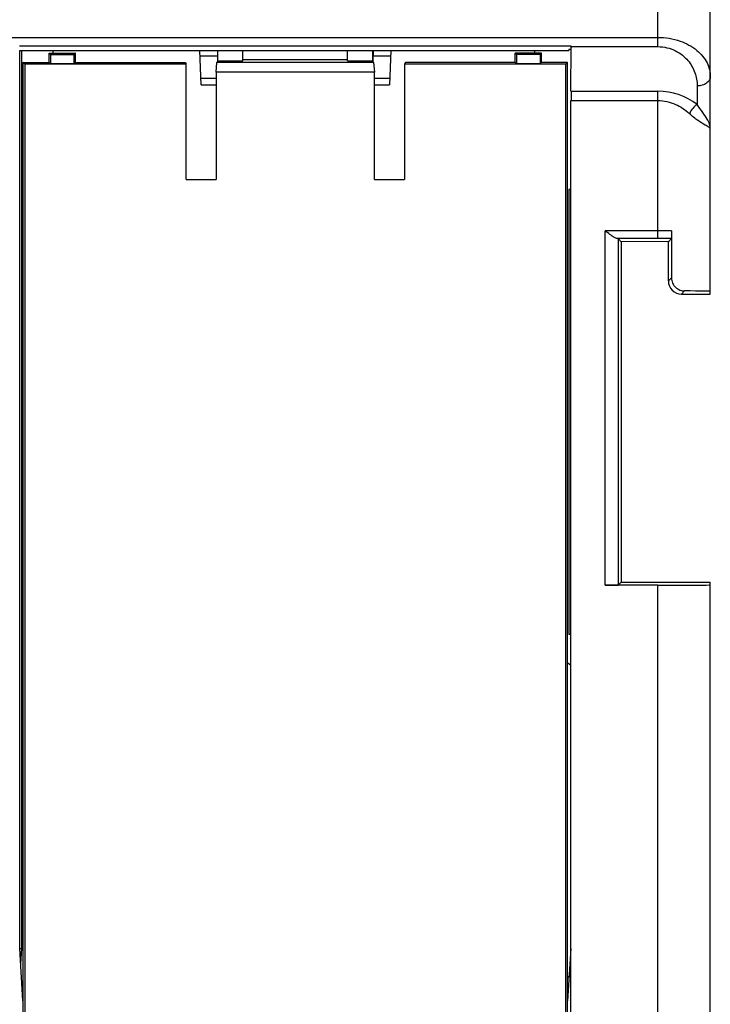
# Model space of a CAD drawing. Header units: millimetres. Extents: x 0 to 420, y 0 to 297.
# Tile 66 of 119: x 130 to 156, y 86 to 123. Entities that reach past the tile are written whole.
import ezdxf

# ---------------------------------------------------------------- set-up
doc = ezdxf.new("R2010")
doc.units = ezdxf.units.MM
doc.header["$LTSCALE"] = 23.1
doc.layers.get('0').update_dxf_attribs({"linetype": 'CONTINUOUS'})
doc.layers.add('03__ASM_ALL_CURVES', color=7, linetype='CONTINUOUS')
doc.styles.get("Standard").update_dxf_attribs({"font": 'txt', "width": 0.6})
doc.dimstyles.new('DIMSTYLE_1', dxfattribs={"dimtxt": 4, "dimasz": 2.6, "dimexe": 1.2, "dimexo": 0.1, "dimgap": 1, "dimtad": 1, "dimzin": 0, "dimdsep": 46, "dimtxsty": 'Standard', "dimblk": '_FILLED', "dimblk1": '_FILLED', "dimblk2": '_FILLED', "dimcen": 0.09, "dimazin": 0, "dimtp": 0.01, "dimtm": 0.01, "dimtfac": 1, "dimtofl": 0, "dimtmove": 0, "dimatfit": 3, "dimldrblk": '_FILLED', "dimfxl": 1, "dimtolj": 1, "dimtzin": 0, "dimarcsym": 0})

# ---------------------------------------------------------------- blocks, each defined once
blk = doc.blocks.new('_FILLED')
at = {"color": 0, "linetype": 'ByBlock'}
blk.add_solid([(0, 0), (-1, 0.192), (-1, -0.192)], dxfattribs=at)
blk = doc.blocks.new('*D5')
at = {"color": 2, "linetype": 'Continuous', "transparency": 16777216}
for p, q in [((82.262, 114.707), (82.262, 149.508)), ((156.462, 128.407), (156.462, 149.508)), ((82.262, 148.308), (119.362, 148.308)), ((156.462, 148.308), (119.362, 148.308))]:
    blk.add_line(p, q, dxfattribs=at)
at = {"color": 2, "linetype": 'Continuous', "transparency": 16777216, "xscale": 2.6, "yscale": 2.6, "zscale": 2.6, "rotation": 180}
blk.add_blockref('_FILLED', (82.262, 148.308), dxfattribs=at)
at = {"color": 2, "linetype": 'Continuous', "transparency": 16777216, "xscale": 2.6, "yscale": 2.6, "zscale": 2.6}
blk.add_blockref('_FILLED', (156.462, 148.308), dxfattribs=at)
at = {"color": 2, "linetype": 'Continuous', "transparency": 16777216, "insert": (119.362, 153.308), "char_height": 4, "width": 12, "attachment_point": 2, "line_spacing_factor": 0.9}
blk.add_mtext('74.20', dxfattribs=at)

msp = doc.modelspace()

# ---------------------------------------------------------------- linework, layer by layer
at = {"color": 7, "linetype": 'Continuous'}
for p, q in [((154.462, 122.36), (154.462, 128.807)), ((156.462, 112.907), (156.462, 128.307)), ((87.815, 122.714), (154.462, 122.714)), ((151.149, 122.376), (130.076, 122.376)), ((151.149, 122.376), (151.138, 122.245)), ((151.142, 120.653), (151.148, 122.36)), ((151.148, 122.36), (154.462, 122.36)), ((130.09, 87.907), (130.09, 122.207)), ((130.09, 122.207), (151.062, 122.207)), ((130.162, 87.907), (130.162, 122.207)), ((131.212, 121.757), (131.212, 122.107)), ((131.212, 122.107), (131.265, 122.054)), ((131.212, 122.107), (132.212, 122.107)), ((131.265, 122.054), (131.265, 121.704)), ((131.265, 122.054), (132.16, 122.054)), ((132.212, 122.107), (132.16, 122.054)), ((132.16, 122.054), (132.16, 121.704)), ((132.212, 121.757), (132.212, 122.107)), ((137.012, 120.907), (136.967, 122.207)), ((136.974, 122.007), (137.642, 122.007)), ((137.639, 122.207), (137.645, 121.814)), ((137.65, 121.814), (137.65, 122.207)), ((138.612, 121.814), (138.612, 122.207)), ((142.612, 121.814), (142.612, 122.207)), ((143.575, 121.814), (143.575, 122.207)), ((143.586, 122.207), (143.579, 121.814)), ((143.583, 122.007), (144.251, 122.007)), ((144.258, 122.207), (144.212, 120.907)), ((149.012, 121.757), (149.012, 122.107)), ((150.012, 122.107), (149.012, 122.107)), ((149.012, 122.107), (149.065, 122.054)), ((149.065, 122.054), (149.065, 121.704)), ((149.96, 122.054), (149.065, 122.054)), ((150.012, 122.107), (149.96, 122.054)), ((149.96, 122.054), (149.96, 121.704)), ((150.012, 121.757), (150.012, 122.107)), ((151.062, 122.245), (151.062, 122.207)), ((151.138, 122.245), (151.062, 122.245)), ((130.212, 121.757), (130.212, 73.957)), ((130.282, 121.687), (130.212, 121.757)), ((130.212, 121.757), (131.212, 121.757)), ((130.282, 121.687), (130.282, 75.907)), ((136.439, 121.687), (130.282, 121.687)), ((131.265, 121.704), (131.212, 121.757)), ((132.16, 121.704), (131.265, 121.704)), ((132.16, 121.704), (132.212, 121.757)), ((132.212, 121.757), (136.404, 121.757)), ((136.404, 121.757), (136.439, 121.687)), ((136.439, 117.283), (136.439, 121.687)), ((137.586, 121.387), (137.621, 121.757)), ((137.65, 121.814), (137.621, 121.757)), ((143.604, 121.757), (137.621, 121.757)), ((137.65, 121.814), (138.612, 121.814)), ((138.612, 121.867), (142.612, 121.867)), ((142.612, 121.814), (143.575, 121.814)), ((143.604, 121.757), (143.575, 121.814)), ((143.604, 121.757), (143.639, 121.387)), ((144.821, 121.757), (144.786, 121.687)), ((144.786, 121.687), (144.786, 117.283)), ((150.943, 121.687), (144.786, 121.687)), ((149.012, 121.757), (144.821, 121.757)), ((149.065, 121.704), (149.012, 121.757)), ((149.96, 121.704), (149.065, 121.704)), ((149.96, 121.704), (150.012, 121.757)), ((151.012, 121.757), (150.012, 121.757)), ((150.943, 121.687), (151.012, 121.757)), ((150.943, 75.907), (150.943, 121.687)), ((151.012, 73.957), (151.012, 121.757)), ((137.004, 121.154), (137.586, 121.154)), ((137.586, 121.387), (137.586, 117.283)), ((143.639, 121.387), (137.586, 121.387)), ((143.639, 117.283), (143.639, 121.387)), ((143.639, 121.154), (144.221, 121.154)), ((137.012, 120.907), (137.586, 120.907)), ((143.639, 120.907), (144.212, 120.907)), ((155.962, 120.86), (155.962, 120.153)), ((151.142, 120.653), (154.462, 120.653)), ((154.462, 115.026), (154.462, 120.653)), ((151.142, 73.537), (151.142, 120.3)), ((151.142, 120.3), (154.462, 120.3)), ((136.439, 117.283), (137.586, 117.283)), ((143.639, 117.283), (144.786, 117.283)), ((151.062, 116.907), (151.062, 99.907)), ((151.135, 116.907), (151.062, 116.907)), ((152.444, 101.786), (152.444, 115.326)), ((154.462, 115.326), (152.444, 115.326)), ((154.983, 115.326), (154.462, 115.326)), ((154.983, 115.326), (154.983, 113.527)), ((154.462, 115.026), (152.902, 115.026)), ((152.944, 115.025), (152.944, 101.788)), ((152.944, 115.025), (153.062, 114.907)), ((154.862, 114.916), (153.062, 114.907)), ((153.062, 114.907), (153.062, 101.907)), ((154.981, 115.026), (154.862, 114.907)), ((154.862, 113.407), (154.862, 114.916)), ((154.983, 113.527), (154.862, 113.407)), ((155.482, 113.026), (155.362, 112.907)), ((155.362, 112.907), (156.462, 112.907)), ((154.462, 101.786), (152.444, 101.786)), ((152.944, 101.788), (153.062, 101.907)), ((153.062, 101.907), (156.462, 101.907)), ((154.462, 83.525), (154.462, 101.786)), ((156.462, 83.525), (156.462, 101.907)), ((151.135, 99.907), (151.062, 99.907)), ((151.135, 87.907), (151.135, 99.907)), ((130.212, 85.907), (130.09, 87.907)), ((130.09, 87.907), (130.162, 87.907)), ((130.126, 87.314), (130.162, 87.907)), ((151.135, 87.907), (151.012, 85.907))]:
    msp.add_line(p, q, dxfattribs=at)
msp.add_arc((154.462, 118.153), 2.501, 53.1344, 89.9957, dxfattribs=at)
for centre, major_axis, ratio, start_param, end_param in [((151.147, 122.714), (0, 0.5), 0.003491, -2.356194, -2.313701), ((151.144, 120.3), (0, 0.5), 0.003491, 0.785398, 1.570796), ((155.362, 113.407), (0.444, 0.231), 0.999888, 2.661591, 4.23236), ((154.462, 113.017), (2, 0), 0.005236, 0, 1.035912), ((152.444, 101.788), (0.5, 0), 0.005236, -1.570796, -0.005236), ((154.462, 101.796), (2, 0), 0.005236, -1.570796, 0)]:
    msp.add_ellipse(centre, major_axis=major_axis, ratio=ratio, start_param=start_param, end_param=end_param, dxfattribs=at)
for points, knots in [([(154.462, 122.714), (154.748, 122.714), (155.285, 122.628), (155.947, 122.275), (156.365, 121.781), (156.462, 121.393), (156.462, 121.214)], [0, 0, 0, 0, 0.312227, 0.581153, 0.803778, 1, 1, 1, 1]), ([(154.462, 122.36), (154.692, 122.36), (155.033, 122.28), (155.399, 122.045), (155.675, 121.777), (155.902, 121.381), (155.962, 121.03), (155.962, 120.86)], [0, 0, 0, 0, 0.293916, 0.428308, 0.553447, 0.783189, 1, 1, 1, 1]), ([(156.462, 121.214), (156.462, 121.167), (156.432, 121.066), (156.316, 120.951), (156.152, 120.877), (156.027, 120.86), (155.962, 120.86)], [0, 0, 0, 0, 0.20928, 0.444593, 0.712343, 1, 1, 1, 1]), ([(154.462, 120.3), (154.69, 120.299), (155.136, 120.201), (155.506, 119.946), (155.661, 119.801)], [0, 0, 0, 0, 0.517725, 1, 1, 1, 1]), ([(155.962, 120.153), (155.899, 120.111), (155.784, 120.003), (155.697, 119.871), (155.663, 119.799)], [0, 0, 0, 0, 0.489542, 1, 1, 1, 1]), ([(156.342, 119.594), (156.291, 119.682), (156.163, 119.867), (156.031, 120.05), (155.962, 120.153)], [0, 0, 0, 0, 0.448248, 1, 1, 1, 1]), ([(156.269, 119.364), (156.176, 119.418), (155.962, 119.547), (155.765, 119.703), (155.661, 119.801)], [0, 0, 0, 0, 0.428277, 1, 1, 1, 1]), ([(156.462, 119.214), (156.462, 119.225), (156.448, 119.251), (156.382, 119.301), (156.318, 119.336), (156.269, 119.364)], [0, 0, 0, 0, 0.129458, 0.327406, 1, 1, 1, 1]), ([(156.462, 119.214), (156.462, 119.276), (156.438, 119.411), (156.378, 119.532), (156.342, 119.594)], [0, 0, 0, 0, 0.463663, 1, 1, 1, 1]), ([(152.798, 115.068), (152.739, 115.103), (152.621, 115.189), (152.505, 115.279), (152.444, 115.326)], [0, 0, 0, 0, 0.46998, 1, 1, 1, 1]), ([(154.983, 115.326), (154.983, 115.287), (154.983, 115.231), (154.983, 115.159), (154.983, 115.114), (154.982, 115.078), (154.983, 115.051), (154.98, 115.036), (154.983, 115.027), (154.981, 115.026)], [0, 0, 0, 0, 0.388374, 0.562199, 0.712982, 0.835318, 0.925512, 0.980737, 1, 1, 1, 1]), ([(152.902, 115.026), (152.886, 115.026), (152.85, 115.039), (152.817, 115.057), (152.798, 115.068)], [0, 0, 0, 0, 0.422149, 1, 1, 1, 1]), ([(154.981, 115.026), (154.939, 115.026), (154.766, 115.026), (154.593, 115.026), (154.462, 115.026)], [0, 0, 0, 0, 0.244584, 1, 1, 1, 1]), ([(154.983, 113.527), (154.983, 113.459), (155.011, 113.323), (155.129, 113.155), (155.295, 113.05), (155.421, 113.026), (155.482, 113.026)], [0, 0, 0, 0, 0.261558, 0.519121, 0.766891, 1, 1, 1, 1])]:
    msp.add_open_spline(points, degree=3, knots=knots, dxfattribs=at)
at = {"layer": '03__ASM_ALL_CURVES', "color": 4, "linetype": 'Continuous'}
for p, q in [((131.362, 122.107), (131.362, 122.207)), ((149.742, 122.207), (149.742, 122.107)), ((130.162, 107.437), (130.212, 107.437)), ((151.012, 98.832), (151.135, 98.728)), ((151.012, 86.81), (151.071, 86.858))]:
    msp.add_line(p, q, dxfattribs=at)

# ---------------------------------------------------------------- dimensions: what is measured, and where the dimension line sits
at = {"color": 2, "linetype": 'Continuous'}
dim = msp.add_linear_dim(base=(82.262, 148.308), p1=(156.462, 128.307), p2=(82.262, 114.607), angle=180, dimstyle='DIMSTYLE_1', dxfattribs=at)
dim.commit()
dim.dimension.update_dxf_attribs({"geometry": '*D5', "text_midpoint": (119.362, 148.308), "dimtype": 160})

doc.saveas('drawing.dxf')
